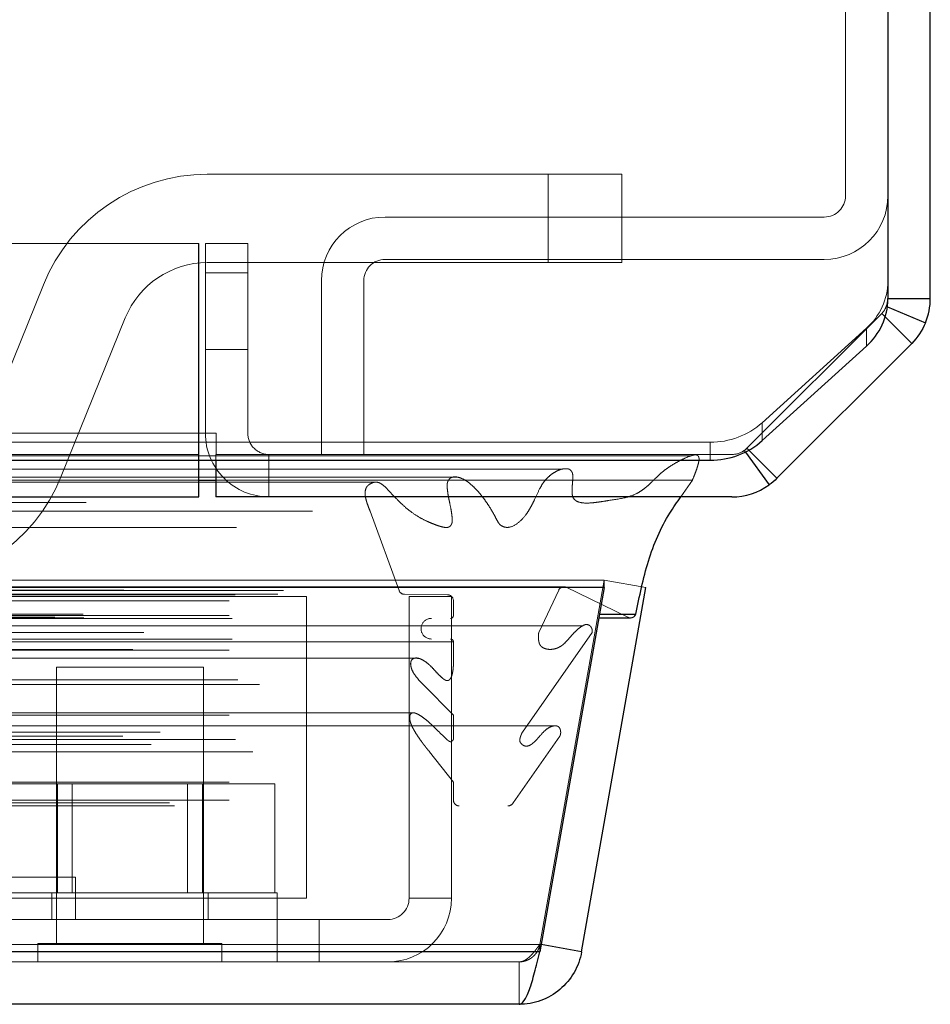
# Model space of a CAD drawing. Header units: inches. Extents: x 0.2 to 10.8, y 0.2 to 8.2.
# Tile 116 of 156: x 4.5617 to 4.639, y 6.5929 to 6.6764. Entities that reach past the tile are written whole.
import ezdxf

# ---------------------------------------------------------------- set-up
doc = ezdxf.new("R2010")
doc.units = ezdxf.units.IN
doc.header["$MEASUREMENT"] = 0
doc.linetypes.add('HIDDEN', pattern=[0.07500000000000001, 0.05, -0.025])

msp = doc.modelspace()

# ---------------------------------------------------------------- linework, layer by layer
at = {"color": 7, "linetype": 'Continuous', "lineweight": 25}
for p, q in [((4.639026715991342, 6.652773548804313), (4.639026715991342, 7.432327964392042)), ((4.635426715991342, 7.430806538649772), (4.635426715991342, 6.652720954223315)), ((4.635426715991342, 6.652773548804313), (4.639026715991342, 6.652773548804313)), ((4.635382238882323, 6.652046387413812), (4.638615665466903, 6.650707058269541)), ((4.635197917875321, 6.651202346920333), (4.63744509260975, 6.648955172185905)), ((4.63744509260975, 6.648955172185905), (4.625999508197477, 6.637509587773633)), ((4.624757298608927, 6.640704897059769), (4.633596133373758, 6.648715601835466)), ((4.623327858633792, 6.639736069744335), (4.62533739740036, 6.636946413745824)), ((4.623619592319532, 6.639889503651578), (4.625999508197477, 6.637509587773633)), ((2.901126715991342, 6.63904582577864), (4.576926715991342, 6.63904582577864)), ((4.576926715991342, 6.63904582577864), (4.620337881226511, 6.63904582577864)), ((4.576926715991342, 6.635927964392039), (4.576926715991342, 6.63904582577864)), ((4.578376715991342, 6.63904582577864), (4.578376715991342, 6.635927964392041)), ((4.576926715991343, 6.637357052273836), (4.578376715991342, 6.637357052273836)), ((2.901126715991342, 6.635927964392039), (4.576926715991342, 6.635927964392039)), ((4.622181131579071, 6.635927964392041), (4.578376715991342, 6.635927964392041)), ((4.611321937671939, 6.628246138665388), (2.866707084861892, 6.628246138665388)), ((4.611321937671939, 6.628246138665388), (4.605871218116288, 6.597333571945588)), ((4.609422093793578, 6.597333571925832), (4.614872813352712, 6.628246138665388)), ((4.611321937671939, 6.628246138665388), (4.611321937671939, 6.628290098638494)), ((4.610865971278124, 6.625660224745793), (4.613566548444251, 6.625660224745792)), ((4.610919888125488, 6.625966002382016), (4.614027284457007, 6.625966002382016)), ((4.605871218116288, 6.597333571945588), (2.872157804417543, 6.597333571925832)), ((4.609422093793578, 6.597333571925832), (4.605978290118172, 6.597940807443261)), ((4.604104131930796, 6.592871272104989), (2.873924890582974, 6.59287127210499))]:
    msp.add_line(p, q, dxfattribs=at)
at = {"color": 7, "linetype": 'HIDDEN', "lineweight": 18}
for p, q in [((4.631826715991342, 6.694252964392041), (4.631826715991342, 6.661477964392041)), ((4.606586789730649, 6.663304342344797), (4.57762923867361, 6.663304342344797)), ((4.606586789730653, 6.655804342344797), (4.606586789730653, 6.663304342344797)), ((4.606586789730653, 6.655804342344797), (4.606586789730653, 6.663304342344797)), ((4.606586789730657, 6.655804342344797), (4.606586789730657, 6.663304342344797)), ((4.606586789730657, 6.655804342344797), (4.606586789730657, 6.663304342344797)), ((4.606586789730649, 6.655804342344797), (4.606586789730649, 6.663304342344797)), ((4.606586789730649, 6.663304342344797), (4.612836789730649, 6.663304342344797)), ((4.60658678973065, 6.655804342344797), (4.60658678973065, 6.663304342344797)), ((4.612836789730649, 6.655804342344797), (4.612836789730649, 6.663304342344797)), ((4.630026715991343, 6.659677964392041), (4.592726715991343, 6.659677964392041)), ((4.576926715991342, 6.657427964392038), (2.901126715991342, 6.657427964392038)), ((4.57688119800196, 6.641327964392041), (4.57688119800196, 6.657427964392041)), ((4.576926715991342, 6.657427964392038), (4.576926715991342, 6.641327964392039)), ((4.577476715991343, 6.641327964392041), (4.577476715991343, 6.657427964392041)), ((4.577476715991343, 6.657427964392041), (4.581076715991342, 6.657427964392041)), ((4.581076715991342, 6.657427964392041), (4.581076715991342, 6.641327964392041)), ((4.57762923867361, 6.655804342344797), (4.606586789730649, 6.655804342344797)), ((4.630026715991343, 6.656077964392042), (4.592726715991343, 6.656077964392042)), ((4.612836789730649, 6.655804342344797), (4.606586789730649, 6.655804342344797)), ((4.577476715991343, 6.654927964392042), (4.581076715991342, 6.654927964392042)), ((4.581076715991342, 6.654927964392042), (4.577476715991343, 6.654927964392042)), ((4.577476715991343, 6.654927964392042), (4.581076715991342, 6.654927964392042)), ((4.581076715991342, 6.654927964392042), (4.577476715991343, 6.654927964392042)), ((4.577476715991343, 6.654927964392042), (4.581076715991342, 6.654927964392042)), ((4.581076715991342, 6.654927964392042), (4.577476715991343, 6.654927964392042)), ((4.577476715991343, 6.654927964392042), (4.581076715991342, 6.654927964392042)), ((4.581076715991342, 6.654927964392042), (4.577476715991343, 6.654927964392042)), ((4.563723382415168, 6.65392814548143), (4.55828971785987, 6.64049244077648)), ((4.587326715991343, 6.654277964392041), (4.587326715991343, 6.639527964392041)), ((4.590926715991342, 6.654277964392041), (4.590926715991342, 6.639527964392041)), ((4.623453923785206, 6.640055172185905), (4.634899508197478, 6.651500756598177)), ((4.634900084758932, 6.651500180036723), (4.623454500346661, 6.640054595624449)), ((4.634899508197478, 6.651500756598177), (4.635197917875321, 6.651202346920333)), ((4.635289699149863, 6.652084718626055), (4.635382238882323, 6.652046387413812)), ((4.56524264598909, 6.637680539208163), (4.57067631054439, 6.651116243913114)), ((4.633596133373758, 6.650237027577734), (4.624757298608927, 6.642226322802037)), ((4.633596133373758, 6.650237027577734), (4.633596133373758, 6.648715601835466)), ((4.577476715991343, 6.648427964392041), (4.581076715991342, 6.648427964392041)), ((4.624757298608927, 6.640704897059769), (4.624757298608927, 6.642226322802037)), ((2.901126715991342, 6.641327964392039), (4.576926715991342, 6.641327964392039)), ((2.901126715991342, 6.641327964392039), (4.576926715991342, 6.641327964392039)), ((2.901126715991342, 6.640567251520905), (4.576926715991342, 6.640567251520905)), ((2.901172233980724, 6.641327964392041), (4.57688119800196, 6.641327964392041)), ((2.901172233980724, 6.641327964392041), (4.57688119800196, 6.641327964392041)), ((2.901172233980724, 6.641327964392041), (4.57688119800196, 6.641327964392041)), ((2.901172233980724, 6.641327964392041), (4.57688119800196, 6.641327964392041)), ((4.57688119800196, 6.635927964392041), (4.57688119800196, 6.641327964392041)), ((4.57688119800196, 6.641327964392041), (4.578381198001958, 6.641327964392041)), ((4.576926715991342, 6.641327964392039), (4.576926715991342, 6.640567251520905)), ((4.576926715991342, 6.63904582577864), (4.576926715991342, 6.640567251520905)), ((4.576926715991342, 6.640567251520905), (4.62033788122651, 6.640567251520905)), ((4.57838119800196, 6.639527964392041), (4.578381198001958, 6.641327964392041)), ((4.62033788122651, 6.640567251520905), (4.620337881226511, 6.63904582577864)), ((4.623233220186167, 6.639867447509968), (4.623327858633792, 6.639736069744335)), ((4.623453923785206, 6.640055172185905), (4.623619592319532, 6.639889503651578)), ((2.901126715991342, 6.639527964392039), (4.576926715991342, 6.639527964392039)), ((4.578376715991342, 6.639527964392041), (4.578376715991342, 6.63904582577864)), ((4.578376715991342, 6.639527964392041), (4.622181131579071, 6.639527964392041)), ((4.582876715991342, 6.639527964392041), (4.582876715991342, 6.635927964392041)), ((4.622183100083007, 6.639527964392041), (4.622181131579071, 6.639527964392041)), ((4.598809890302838, 6.637614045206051), (2.879220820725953, 6.637614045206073)), ((2.901126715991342, 6.637357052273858), (4.576926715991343, 6.637357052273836)), ((4.578376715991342, 6.637357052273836), (4.6188291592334, 6.637357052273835)), ((4.617849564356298, 6.635927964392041), (4.6188291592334, 6.63735705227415)), ((4.591894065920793, 6.637179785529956), (2.886132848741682, 6.637179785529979)), ((2.886558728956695, 6.634703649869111), (4.591470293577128, 6.634703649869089)), ((4.591470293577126, 6.634703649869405), (4.593924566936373, 6.627988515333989)), ((4.611321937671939, 6.628871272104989), (2.866707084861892, 6.628871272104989)), ((4.611321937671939, 6.628871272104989), (4.605871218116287, 6.597958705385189)), ((4.605876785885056, 6.597958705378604), (4.61132750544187, 6.628871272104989)), ((4.611321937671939, 6.628290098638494), (4.611321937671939, 6.628871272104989)), ((4.614872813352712, 6.628246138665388), (4.61132750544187, 6.628871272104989)), ((2.869972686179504, 6.628291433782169), (4.608056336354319, 6.628291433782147)), ((4.607930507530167, 6.628307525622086), (2.870098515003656, 6.628307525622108)), ((4.608056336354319, 6.628291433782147), (4.613347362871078, 6.625710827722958)), ((2.870550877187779, 6.628020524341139), (4.607478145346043, 6.628020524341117)), ((2.870550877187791, 6.628020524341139), (4.607478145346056, 6.628020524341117)), ((2.879992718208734, 6.627617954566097), (4.598036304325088, 6.627617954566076)), ((2.879992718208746, 6.627617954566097), (4.598036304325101, 6.627617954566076)), ((2.883640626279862, 6.627660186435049), (4.59438839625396, 6.627660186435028)), ((2.883640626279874, 6.627660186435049), (4.594388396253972, 6.627660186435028)), ((2.884104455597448, 6.627988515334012), (4.593924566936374, 6.62798851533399)), ((2.88410445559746, 6.627988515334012), (4.593924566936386, 6.62798851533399)), ((2.892006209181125, 6.627471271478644), (4.586056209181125, 6.627471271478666)), ((4.586056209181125, 6.627471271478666), (4.586056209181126, 6.601871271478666)), ((4.59438839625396, 6.627660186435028), (4.598036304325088, 6.627617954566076)), ((4.594772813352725, 6.627471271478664), (4.594772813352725, 6.601871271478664)), ((4.594772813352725, 6.627471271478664), (4.598372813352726, 6.627471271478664)), ((4.598372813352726, 6.627471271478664), (4.598372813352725, 6.601871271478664)), ((4.605777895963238, 6.624409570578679), (4.607478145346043, 6.628020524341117)), ((2.879492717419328, 6.627112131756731), (4.598536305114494, 6.627112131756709)), ((2.87949271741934, 6.627112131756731), (4.598536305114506, 6.627112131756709)), ((4.598536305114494, 6.627112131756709), (4.598536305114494, 6.625867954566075)), ((2.864681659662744, 6.625710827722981), (4.613347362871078, 6.625710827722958)), ((2.864681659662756, 6.625710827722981), (4.613347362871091, 6.625710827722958)), ((2.86710913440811, 6.625966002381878), (4.610919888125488, 6.625966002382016)), ((2.867163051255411, 6.625660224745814), (4.610865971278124, 6.625660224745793)), ((2.879492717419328, 6.625867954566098), (4.598536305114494, 6.625867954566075)), ((2.87949271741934, 6.625867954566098), (4.598536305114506, 6.625867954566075)), ((2.879742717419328, 6.625617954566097), (4.598286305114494, 6.625617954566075)), ((4.609545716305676, 6.624997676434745), (2.868506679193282, 6.624997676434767)), ((2.867722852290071, 6.624428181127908), (4.610306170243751, 6.624428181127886)), ((2.872251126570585, 6.624409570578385), (4.605777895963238, 6.624409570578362)), ((2.879742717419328, 6.623867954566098), (4.598286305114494, 6.623867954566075)), ((4.604386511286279, 6.615974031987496), (4.610306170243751, 6.624428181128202)), ((2.879492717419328, 6.623617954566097), (4.598536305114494, 6.623617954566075)), ((2.9110705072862, 6.623617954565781), (4.598536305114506, 6.623617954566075)), ((4.598536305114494, 6.623617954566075), (4.598536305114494, 6.622914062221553)), ((2.8713058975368, 6.62298787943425), (4.60671997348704, 6.622987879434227)), ((2.879492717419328, 6.62291406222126), (4.598536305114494, 6.622914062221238)), ((4.595537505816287, 6.622245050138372), (2.882493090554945, 6.622245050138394)), ((4.577322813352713, 6.62147127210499), (4.564822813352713, 6.62147127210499)), ((4.564822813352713, 6.62147127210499), (4.564822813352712, 6.59803377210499)), ((4.577322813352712, 6.59803377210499), (4.577322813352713, 6.62147127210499)), ((2.880233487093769, 6.62041149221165), (4.597812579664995, 6.620411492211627)), ((2.882069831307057, 6.620006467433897), (4.595959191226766, 6.620006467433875)), ((2.882069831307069, 6.620006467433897), (4.595959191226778, 6.620006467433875)), ((4.595959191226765, 6.620006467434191), (4.598536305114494, 6.617411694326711)), ((2.879492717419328, 6.617411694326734), (4.598536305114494, 6.617411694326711)), ((4.595077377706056, 6.617602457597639), (2.882957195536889, 6.617602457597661)), ((4.598536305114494, 6.617411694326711), (4.598536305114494, 6.615344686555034)), ((4.607099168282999, 6.616498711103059), (2.870933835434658, 6.616498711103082)), ((2.87046106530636, 6.615623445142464), (4.607567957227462, 6.615623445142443)), ((2.873642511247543, 6.615974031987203), (4.604386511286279, 6.61597403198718)), ((4.603605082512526, 6.609963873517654), (4.607567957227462, 6.615623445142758)), ((2.872883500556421, 6.614922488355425), (4.60513908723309, 6.614922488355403)), ((2.879492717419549, 6.61534468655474), (4.598536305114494, 6.615344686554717)), ((2.880043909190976, 6.615340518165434), (4.597978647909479, 6.615340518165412)), ((4.605139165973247, 6.614922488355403), (4.605146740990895, 6.614922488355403)), ((2.881512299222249, 6.614308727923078), (4.59651672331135, 6.614308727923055)), ((4.596516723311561, 6.614308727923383), (4.598536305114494, 6.611723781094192)), ((2.879492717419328, 6.611723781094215), (4.598536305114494, 6.611723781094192)), ((4.564924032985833, 6.611571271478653), (4.558775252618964, 6.611571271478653)), ((4.564924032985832, 6.602321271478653), (4.564924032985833, 6.611571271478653)), ((4.577221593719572, 6.611571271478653), (4.564924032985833, 6.611571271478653)), ((4.566175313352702, 6.611571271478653), (4.566175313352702, 6.602321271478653)), ((4.575970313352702, 6.602321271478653), (4.575970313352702, 6.611571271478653)), ((4.577221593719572, 6.602321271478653), (4.577221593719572, 6.611571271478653)), ((4.583370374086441, 6.611571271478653), (4.577221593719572, 6.611571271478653)), ((4.583370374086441, 6.602321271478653), (4.583370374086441, 6.611571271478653)), ((4.598536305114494, 6.611723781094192), (4.598536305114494, 6.610204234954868)), ((2.874423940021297, 6.609963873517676), (4.603605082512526, 6.609963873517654)), ((2.874862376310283, 6.60970423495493), (4.603166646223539, 6.609704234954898)), ((2.879492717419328, 6.610204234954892), (4.598536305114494, 6.610204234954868)), ((2.87949271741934, 6.610204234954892), (4.598536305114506, 6.610204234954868)), ((4.498737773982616, 6.603671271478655), (4.566437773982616, 6.603671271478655)), ((4.566437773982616, 6.600071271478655), (4.566437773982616, 6.603671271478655)), ((4.583572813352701, 6.602321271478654), (4.558572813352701, 6.602321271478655)), ((4.564447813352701, 6.602321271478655), (4.5644478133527, 6.600071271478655)), ((4.5776978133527, 6.600071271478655), (4.5776978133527, 6.602321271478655)), ((4.583572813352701, 6.600071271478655), (4.583572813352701, 6.602321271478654)), ((4.560156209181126, 6.601871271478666), (4.586056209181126, 6.601871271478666)), ((4.598372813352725, 6.601871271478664), (4.594772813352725, 6.601871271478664)), ((4.587122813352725, 6.600071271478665), (4.560156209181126, 6.600071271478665)), ((4.583572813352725, 6.596471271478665), (4.583572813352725, 6.600071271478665)), ((4.587122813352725, 6.600071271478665), (4.587122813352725, 6.596471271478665)), ((4.592972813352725, 6.600071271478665), (4.587122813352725, 6.600071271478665)), ((4.605871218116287, 6.597958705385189), (2.872157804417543, 6.597958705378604)), ((2.872157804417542, 6.597958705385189), (4.605871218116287, 6.597958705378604)), ((4.578885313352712, 6.59803377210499), (4.563260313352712, 6.59803377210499)), ((4.563260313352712, 6.59803377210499), (4.563260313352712, 6.59647127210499)), ((4.578885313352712, 6.596471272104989), (4.578885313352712, 6.59803377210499)), ((4.605871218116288, 6.597333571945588), (4.605871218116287, 6.597958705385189)), ((4.605978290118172, 6.597940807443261), (4.605876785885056, 6.597958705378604)), ((2.872157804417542, 6.597333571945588), (4.605871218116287, 6.597333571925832)), ((4.604104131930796, 6.59647127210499), (2.873924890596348, 6.59647127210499)), ((4.604104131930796, 6.59647127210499), (4.604104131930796, 6.592871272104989))]:
    msp.add_line(p, q, dxfattribs=at)
at = {"color": 7, "linetype": 'HIDDEN', "lineweight": 18, "flags": 128}
for points in [[(4.618741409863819, 6.639418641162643), (3.752937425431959, 6.639418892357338), (2.859302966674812, 6.639418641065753)], [(4.607782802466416, 6.638284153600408), (3.752937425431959, 6.638284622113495), (2.870273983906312, 6.63828415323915)], [(4.591909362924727, 6.637179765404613), (3.752937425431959, 6.637179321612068), (2.886135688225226, 6.637179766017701)], [(2.867338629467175, 6.635466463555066), (3.667832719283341, 6.635468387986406), (4.610686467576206, 6.635466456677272)], [(2.867340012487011, 6.635466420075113), (3.775572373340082, 6.635466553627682), (4.610684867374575, 6.635466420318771)], [(2.874863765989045, 6.633342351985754), (3.725095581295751, 6.633342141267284), (4.603168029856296, 6.633342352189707)], [(2.880123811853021, 6.633331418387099), (3.725095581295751, 6.63333136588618), (4.597903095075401, 6.633331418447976)]]:
    msp.add_lwpolyline(points, dxfattribs=at)
at = {"color": 7, "linetype": 'HIDDEN', "lineweight": 18}
for centre, radius, start, end in [((4.57762923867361, 6.648304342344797), 0.01500000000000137, 90, 157.9806186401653), ((4.630026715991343, 6.661477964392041), 0.005399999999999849, 270.0000000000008, 0), ((4.630026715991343, 6.661477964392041), 0.001800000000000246, 270.0000000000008, 0), ((4.592726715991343, 6.654277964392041), 0.005399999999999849, 90, 180), ((4.57762923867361, 6.648304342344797), 0.007500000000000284, 90, 157.9806186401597), ((4.592726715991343, 6.654277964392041), 0.001800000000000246, 90, 180), ((4.630013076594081, 6.654295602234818), 0.005413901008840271, 311.4392312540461, 359.4367350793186), ((4.633628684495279, 6.652771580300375), 0.001798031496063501, 337.2718075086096, 0), ((4.62038611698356, 6.647154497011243), 0.006587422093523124, 269.5804534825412, 311.5723170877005), ((4.582876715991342, 6.641327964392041), 0.005399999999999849, 180, 270.0000000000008), ((4.582876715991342, 6.641327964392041), 0.001800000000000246, 180, 270.0000000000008), ((4.622181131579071, 6.641327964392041), 0.001800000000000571, 270.0000000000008, 305.7672282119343), ((4.622183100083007, 6.641325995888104), 0.001798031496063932, 299.0922462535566, 314.9999999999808), ((4.551336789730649, 6.643304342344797), 0.01500000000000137, 270.0000000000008, 337.9806186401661), ((4.607930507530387, 6.627807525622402), 0.0004999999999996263, 75.42437505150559, 154.7861857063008), ((4.594394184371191, 6.628160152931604), 0.0004999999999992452, 200.0765427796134, 269.3367158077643), ((4.598030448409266, 6.627112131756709), 0.0005058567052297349, 0, 89.33671580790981), ((4.596661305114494, 6.624742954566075), 0.0008750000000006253, 90, 270.0000000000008), ((4.598286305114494, 6.625867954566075), 0.0002500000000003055, 270.0000000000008, 0), ((4.613566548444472, 6.626160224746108), 0.0005000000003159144, 244.0000000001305, 269.9999999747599), ((4.598286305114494, 6.623617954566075), 0.0002500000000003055, 0, 90), ((4.599036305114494, 6.610204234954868), 0.0004999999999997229, 180, 270.0000000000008), ((4.603166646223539, 6.610204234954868), 0.0005000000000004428, 270.0000000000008, 331.2673752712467), ((4.592972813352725, 6.601871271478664), 0.001799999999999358, 270.0000000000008, 0), ((4.592972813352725, 6.601871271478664), 0.005399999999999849, 270.0000000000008, 0)]:
    msp.add_arc(centre, radius, start, end, dxfattribs=at)
at = {"color": 7, "linetype": 'Continuous', "lineweight": 25}
for centre, radius, start, end in [((4.630013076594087, 6.652774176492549), 0.005413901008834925, 311.4392312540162, 359.4367350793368), ((4.620386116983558, 6.645633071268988), 0.006587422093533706, 269.5804534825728, 311.5723170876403), ((4.622181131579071, 6.641327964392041), 0.005400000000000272, 270.0000000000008, 305.7672282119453), ((4.613566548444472, 6.626160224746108), 0.0005000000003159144, 269.9999999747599, 337.1422395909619)]:
    msp.add_arc(centre, radius, start, end, dxfattribs=at)
for points in [[(4.635289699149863, 6.652084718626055), (4.635379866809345, 6.652302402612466), (4.635426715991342, 6.652537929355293), (4.635426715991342, 6.652773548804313)], [(4.638615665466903, 6.650707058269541), (4.638886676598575, 6.651361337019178), (4.639026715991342, 6.652065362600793), (4.639026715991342, 6.652773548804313)], [(4.638615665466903, 6.650707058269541), (4.638344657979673, 6.650052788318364), (4.637945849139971, 6.649455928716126), (4.63744509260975, 6.648955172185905)], [(4.625999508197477, 6.637509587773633), (4.625794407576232, 6.637304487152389), (4.625572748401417, 6.637115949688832), (4.62533739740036, 6.636946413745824)]]:
    msp.add_open_spline(points, degree=3, dxfattribs=at)
at = {"color": 7, "linetype": 'HIDDEN', "lineweight": 18}
for points in [[(4.635289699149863, 6.652084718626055), (4.635199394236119, 6.651866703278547), (4.635066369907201, 6.651667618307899), (4.634899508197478, 6.651500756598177)], [(4.623453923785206, 6.640055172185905), (4.623385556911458, 6.639986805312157), (4.623311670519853, 6.639923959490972), (4.623233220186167, 6.639867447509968)]]:
    msp.add_open_spline(points, degree=3, dxfattribs=at)
for points, knots in [([(4.618829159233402, 6.637357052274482), (4.618905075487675, 6.637539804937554), (4.619044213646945, 6.637874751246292), (4.619211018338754, 6.638345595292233), (4.619328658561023, 6.638733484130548), (4.61938845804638, 6.639019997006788), (4.619392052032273, 6.639221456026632), (4.619357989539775, 6.639354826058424), (4.619283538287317, 6.639447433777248), (4.619170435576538, 6.639490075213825), (4.619031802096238, 6.639497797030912), (4.618868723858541, 6.639466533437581), (4.618696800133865, 6.639411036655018), (4.618361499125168, 6.639294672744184), (4.617881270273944, 6.639075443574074), (4.617279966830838, 6.638742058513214), (4.616722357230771, 6.638390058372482), (4.61620766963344, 6.637998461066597), (4.615703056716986, 6.637524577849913), (4.615275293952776, 6.637089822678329), (4.614874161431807, 6.636731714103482), (4.614514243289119, 6.636461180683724), (4.61399664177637, 6.636144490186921), (4.613057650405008, 6.635798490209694), (4.612062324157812, 6.635681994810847), (4.61114018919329, 6.635530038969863), (4.61053593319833, 6.635440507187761), (4.609900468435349, 6.635388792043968), (4.609339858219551, 6.635422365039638), (4.608928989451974, 6.635578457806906), (4.608707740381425, 6.635816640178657), (4.608623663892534, 6.63608210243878), (4.608599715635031, 6.636373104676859), (4.608615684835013, 6.636745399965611), (4.608649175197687, 6.637118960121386), (4.608668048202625, 6.637414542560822), (4.60868454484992, 6.637605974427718), (4.608675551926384, 6.637746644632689), (4.608655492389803, 6.637887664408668), (4.608610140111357, 6.638026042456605), (4.60851867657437, 6.638168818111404), (4.60837073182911, 6.638286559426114), (4.60819170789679, 6.638323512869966), (4.607993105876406, 6.638324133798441), (4.607778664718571, 6.638293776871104), (4.6075188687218, 6.63822092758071), (4.607188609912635, 6.638065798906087), (4.606801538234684, 6.637808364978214), (4.606439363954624, 6.637471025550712), (4.606112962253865, 6.637079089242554), (4.605784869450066, 6.636492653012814), (4.605488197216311, 6.635825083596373), (4.605181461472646, 6.635199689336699), (4.60492290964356, 6.634754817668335), (4.604558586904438, 6.634227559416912), (4.604025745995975, 6.633655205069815), (4.603386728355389, 6.633320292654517), (4.602895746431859, 6.633343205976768), (4.602648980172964, 6.633453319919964), (4.602484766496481, 6.633563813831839), (4.60236696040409, 6.633719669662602), (4.602197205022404, 6.634008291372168), (4.601963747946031, 6.634480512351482), (4.601654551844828, 6.634996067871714), (4.601314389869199, 6.635515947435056), (4.600962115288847, 6.635994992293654), (4.600597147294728, 6.636429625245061), (4.6001790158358, 6.636861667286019), (4.599710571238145, 6.637256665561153), (4.599272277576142, 6.63750290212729), (4.598864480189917, 6.637618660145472), (4.598569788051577, 6.637642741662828), (4.598314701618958, 6.6375591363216), (4.598174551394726, 6.637447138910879), (4.598078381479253, 6.637292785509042), (4.598010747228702, 6.637099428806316), (4.598000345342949, 6.636828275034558), (4.598028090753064, 6.636457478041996), (4.598099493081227, 6.635986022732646), (4.598212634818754, 6.635444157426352), (4.598327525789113, 6.634897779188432), (4.598405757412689, 6.634410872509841), (4.598437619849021, 6.634035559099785), (4.598436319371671, 6.633769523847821), (4.598368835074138, 6.633587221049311), (4.598269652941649, 6.633445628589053), (4.598122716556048, 6.633351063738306), (4.597936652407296, 6.633321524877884), (4.597732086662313, 6.633347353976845), (4.597537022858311, 6.633390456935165), (4.597246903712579, 6.633473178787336), (4.596891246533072, 6.63360395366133), (4.596494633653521, 6.633768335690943), (4.596018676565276, 6.633986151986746), (4.59541690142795, 6.634312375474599), (4.5946507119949, 6.634860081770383), (4.593842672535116, 6.635595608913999), (4.593214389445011, 6.636290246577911), (4.592730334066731, 6.636788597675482), (4.592420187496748, 6.637045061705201), (4.592081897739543, 6.637204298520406), (4.591722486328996, 6.637165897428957), (4.591427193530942, 6.63702147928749), (4.59121587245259, 6.636848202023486), (4.591111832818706, 6.636672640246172), (4.59105023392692, 6.636463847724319), (4.591026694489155, 6.636236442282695), (4.591048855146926, 6.63598967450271), (4.591110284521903, 6.635717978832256), (4.591197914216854, 6.635408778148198), (4.591320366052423, 6.635063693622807), (4.591418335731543, 6.634828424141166), (4.591470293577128, 6.634703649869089)], [0, 0, 0, 0, 0.01126959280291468, 0.02065473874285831, 0.02798431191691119, 0.03376551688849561, 0.0362922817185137, 0.03862976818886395, 0.04091834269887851, 0.04358338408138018, 0.04741849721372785, 0.05145425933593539, 0.05578301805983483, 0.06045516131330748, 0.0775124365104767, 0.09369769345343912, 0.1089723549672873, 0.1234411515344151, 0.1374812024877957, 0.1542107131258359, 0.1632078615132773, 0.1733697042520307, 0.1846502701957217, 0.2054887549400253, 0.2455079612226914, 0.2600095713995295, 0.2752415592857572, 0.2911578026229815, 0.3078643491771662, 0.3169806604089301, 0.3233280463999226, 0.3273552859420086, 0.3324418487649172, 0.3386750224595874, 0.3471912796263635, 0.3524771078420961, 0.3544619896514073, 0.3573929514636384, 0.3599351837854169, 0.3621170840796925, 0.3654824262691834, 0.3697072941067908, 0.3746186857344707, 0.379604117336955, 0.3847296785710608, 0.3900152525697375, 0.3993861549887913, 0.4111107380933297, 0.4219625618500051, 0.4319656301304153, 0.4429542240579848, 0.4622141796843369, 0.4732857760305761, 0.4834507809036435, 0.4927889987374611, 0.5124384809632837, 0.5332405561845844, 0.5424760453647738, 0.5490246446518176, 0.552779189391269, 0.5554401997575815, 0.5619082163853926, 0.5725724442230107, 0.5854973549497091, 0.5980698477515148, 0.6103090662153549, 0.6222099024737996, 0.6338274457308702, 0.6490234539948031, 0.6631950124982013, 0.668968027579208, 0.6802041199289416, 0.68488201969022, 0.688892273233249, 0.6923887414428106, 0.6953764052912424, 0.7000515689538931, 0.7066425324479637, 0.7151592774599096, 0.7256690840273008, 0.7367070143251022, 0.7455390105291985, 0.7522140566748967, 0.756805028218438, 0.7594504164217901, 0.7627820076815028, 0.766823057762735, 0.771725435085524, 0.777118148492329, 0.7820625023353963, 0.7865592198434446, 0.7994343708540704, 0.809806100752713, 0.8176304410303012, 0.8369243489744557, 0.8583746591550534, 0.88234598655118, 0.9088572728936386, 0.9179949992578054, 0.9271168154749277, 0.9359745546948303, 0.9448576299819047, 0.9543067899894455, 0.9584076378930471, 0.9623845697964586, 0.966405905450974, 0.9704087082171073, 0.9744651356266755, 0.9794923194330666, 0.9854964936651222, 0.9923081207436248, 1, 1, 1, 1]), ([(4.610306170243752, 6.624428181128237), (4.610311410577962, 6.624449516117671), (4.610322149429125, 6.62449323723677), (4.610323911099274, 6.624565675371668), (4.610315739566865, 6.624641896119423), (4.610296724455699, 6.624720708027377), (4.610267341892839, 6.624799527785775), (4.610227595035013, 6.624875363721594), (4.610176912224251, 6.624944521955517), (4.610110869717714, 6.625007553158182), (4.610003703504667, 6.625072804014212), (4.609780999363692, 6.625130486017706), (4.609481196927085, 6.62499433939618), (4.60911178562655, 6.624726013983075), (4.608742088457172, 6.624364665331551), (4.608346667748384, 6.623923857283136), (4.608040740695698, 6.623567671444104), (4.60777891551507, 6.623337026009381), (4.607549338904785, 6.623188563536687), (4.607266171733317, 6.623060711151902), (4.60692418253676, 6.622981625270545), (4.606563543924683, 6.622985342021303), (4.60624931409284, 6.623061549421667), (4.606017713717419, 6.623202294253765), (4.605865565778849, 6.623381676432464), (4.605794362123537, 6.623600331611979), (4.605754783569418, 6.623851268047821), (4.605746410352, 6.624127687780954), (4.605767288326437, 6.624314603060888), (4.605777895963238, 6.624409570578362)], [0, 0, 0, 0, 0.008015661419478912, 0.01642624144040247, 0.02548130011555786, 0.03532265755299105, 0.04596837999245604, 0.05731829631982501, 0.06918684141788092, 0.08154973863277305, 0.09716460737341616, 0.126206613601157, 0.1938647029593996, 0.2508569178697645, 0.334452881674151, 0.418795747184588, 0.5010146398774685, 0.5361129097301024, 0.5786151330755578, 0.6281782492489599, 0.6848127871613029, 0.7500089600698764, 0.8064906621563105, 0.8477526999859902, 0.8748195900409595, 0.9022650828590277, 0.9327237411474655, 0.965818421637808, 1, 1, 1, 1]), ([(4.595959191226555, 6.620006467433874), (4.595668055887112, 6.620311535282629), (4.595284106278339, 6.620713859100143), (4.594958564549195, 6.621355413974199), (4.59489797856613, 6.621668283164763), (4.594907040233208, 6.621873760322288), (4.594946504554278, 6.622020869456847), (4.595020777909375, 6.62212696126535), (4.59514996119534, 6.622219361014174), (4.595326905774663, 6.622282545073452), (4.595466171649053, 6.622235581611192), (4.595531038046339, 6.62221370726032)], [0, 0, 0, 0, 0.4352676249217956, 0.5740314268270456, 0.6581299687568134, 0.7050910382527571, 0.7475114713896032, 0.7886120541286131, 0.829537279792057, 0.9206029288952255, 1, 1, 1, 1]), ([(4.598536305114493, 6.622914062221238), (4.598541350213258, 6.622732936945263), (4.59855077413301, 6.622394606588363), (4.598547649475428, 6.621922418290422), (4.598529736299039, 6.621521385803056), (4.598495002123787, 6.621172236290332), (4.598435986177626, 6.620867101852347), (4.598347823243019, 6.620604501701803), (4.598237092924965, 6.620437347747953), (4.598093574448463, 6.620340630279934), (4.597944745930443, 6.620324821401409), (4.597785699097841, 6.620409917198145), (4.597569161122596, 6.620566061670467), (4.597286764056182, 6.620843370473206), (4.596952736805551, 6.621202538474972), (4.596671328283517, 6.621505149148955), (4.596411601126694, 6.621754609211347), (4.596149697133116, 6.621955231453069), (4.595841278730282, 6.622138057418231), (4.595555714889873, 6.622259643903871), (4.595319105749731, 6.62226430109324), (4.59516203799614, 6.622222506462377), (4.595033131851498, 6.622147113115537), (4.594953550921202, 6.62203702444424), (4.59490113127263, 6.62185359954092), (4.594911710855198, 6.621594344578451), (4.594986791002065, 6.621284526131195), (4.595135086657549, 6.621003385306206), (4.595314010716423, 6.620751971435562), (4.595503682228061, 6.620504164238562), (4.595720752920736, 6.62025299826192), (4.595877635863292, 6.620090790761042), (4.595959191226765, 6.620006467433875)], [0, 0, 0, 0, 0.051961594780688, 0.09706091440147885, 0.1353186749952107, 0.1671159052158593, 0.1979920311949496, 0.2256176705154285, 0.2492849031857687, 0.262601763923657, 0.2884785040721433, 0.307634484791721, 0.3310504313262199, 0.3875519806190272, 0.4441018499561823, 0.4992353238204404, 0.5342989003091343, 0.5743692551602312, 0.6192489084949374, 0.6687661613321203, 0.6919634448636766, 0.716159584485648, 0.731843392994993, 0.7464290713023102, 0.7616257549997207, 0.786911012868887, 0.8189731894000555, 0.8545526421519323, 0.8862573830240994, 0.9210874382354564, 0.9589774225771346, 1, 1, 1, 1]), ([(4.598536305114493, 6.615344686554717), (4.598529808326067, 6.615332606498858), (4.598512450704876, 6.615300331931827), (4.598472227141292, 6.615248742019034), (4.598415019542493, 6.615189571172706), (4.598334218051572, 6.615144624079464), (4.598232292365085, 6.615159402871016), (4.598124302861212, 6.61521927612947), (4.59795729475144, 6.61535290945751), (4.597726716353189, 6.615586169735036), (4.597432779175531, 6.615869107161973), (4.597136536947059, 6.61615915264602), (4.596842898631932, 6.616442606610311), (4.596545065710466, 6.616725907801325), (4.59622811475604, 6.61700666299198), (4.595877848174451, 6.617277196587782), (4.595566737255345, 6.617469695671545), (4.595310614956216, 6.61757844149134), (4.595118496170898, 6.617629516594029), (4.594960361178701, 6.617567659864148), (4.594866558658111, 6.61746160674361), (4.594834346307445, 6.617359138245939), (4.59482171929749, 6.617232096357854), (4.594827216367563, 6.61708711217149), (4.594851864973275, 6.616931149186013), (4.594906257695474, 6.616733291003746), (4.595005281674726, 6.616486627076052), (4.595159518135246, 6.616180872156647), (4.595362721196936, 6.615838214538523), (4.595585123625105, 6.615503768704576), (4.595803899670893, 6.615196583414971), (4.59599740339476, 6.614932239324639), (4.596179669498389, 6.614695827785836), (4.596350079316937, 6.614488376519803), (4.596463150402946, 6.614366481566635), (4.596516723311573, 6.614308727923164)], [0, 0, 0, 0, 0.004393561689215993, 0.01173838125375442, 0.02163481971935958, 0.03350566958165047, 0.04779306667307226, 0.06568677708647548, 0.08271741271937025, 0.1309393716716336, 0.1816873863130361, 0.2321676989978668, 0.282282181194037, 0.3319640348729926, 0.3859283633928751, 0.4419290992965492, 0.4994657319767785, 0.5270850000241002, 0.5544187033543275, 0.5825390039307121, 0.5921652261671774, 0.6028740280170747, 0.6156206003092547, 0.6301815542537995, 0.6459191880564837, 0.6630307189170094, 0.6933290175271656, 0.7305967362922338, 0.7749517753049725, 0.8266059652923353, 0.8674982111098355, 0.9053336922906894, 0.9400534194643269, 0.9715974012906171, 1, 1, 1, 1]), ([(4.607567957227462, 6.615623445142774), (4.607580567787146, 6.615647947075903), (4.607605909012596, 6.615697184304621), (4.607629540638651, 6.615783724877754), (4.607642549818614, 6.615875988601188), (4.607644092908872, 6.615972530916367), (4.607634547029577, 6.616070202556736), (4.60761385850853, 6.61616596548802), (4.607582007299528, 6.616256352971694), (4.607538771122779, 6.61633747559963), (4.607471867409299, 6.616420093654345), (4.607348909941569, 6.616491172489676), (4.607196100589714, 6.616509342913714), (4.60702757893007, 6.616493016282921), (4.606739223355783, 6.616414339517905), (4.606308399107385, 6.616148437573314), (4.605902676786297, 6.615670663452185), (4.605560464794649, 6.615276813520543), (4.605294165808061, 6.615024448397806), (4.605022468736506, 6.614831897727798), (4.604727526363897, 6.614748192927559), (4.604459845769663, 6.614827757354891), (4.604289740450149, 6.614982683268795), (4.604180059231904, 6.615140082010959), (4.604169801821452, 6.615297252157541), (4.604190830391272, 6.615457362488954), (4.604236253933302, 6.615618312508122), (4.604307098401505, 6.615791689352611), (4.604356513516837, 6.615905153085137), (4.604386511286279, 6.61597403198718)], [0, 0, 0, 0, 0.01286879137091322, 0.02586014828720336, 0.03915414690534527, 0.05280973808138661, 0.06678895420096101, 0.08099193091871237, 0.09530063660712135, 0.1096358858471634, 0.1240351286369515, 0.1483514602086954, 0.1869717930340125, 0.2169893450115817, 0.2495702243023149, 0.3631535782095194, 0.4986136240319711, 0.5635885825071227, 0.6272607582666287, 0.6891535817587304, 0.7481889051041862, 0.806694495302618, 0.8499554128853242, 0.8739836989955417, 0.8919318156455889, 0.9150774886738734, 0.9430074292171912, 0.9654022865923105, 1, 1, 1, 1]), ([(4.605871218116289, 6.597958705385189), (4.605829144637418, 6.597900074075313), (4.605744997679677, 6.597782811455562), (4.605618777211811, 6.597612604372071), (4.605492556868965, 6.597448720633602), (4.605366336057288, 6.597293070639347), (4.605240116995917, 6.597147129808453), (4.605113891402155, 6.597012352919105), (4.604956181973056, 6.596859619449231), (4.604766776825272, 6.596704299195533), (4.604545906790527, 6.596571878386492), (4.604325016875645, 6.596487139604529), (4.604177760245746, 6.596476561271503), (4.604104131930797, 6.59647127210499)], [0, 0, 0, 0, 0.07144899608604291, 0.1428979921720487, 0.2143469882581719, 0.2857959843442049, 0.3572449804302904, 0.4286939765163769, 0.5001429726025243, 0.6251072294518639, 0.7500714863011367, 0.8750357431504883, 0.9999999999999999, 0.9999999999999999, 0.9999999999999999, 0.9999999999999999]), ([(4.604104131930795, 6.59647127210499), (4.604163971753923, 6.596472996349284), (4.604283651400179, 6.596476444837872), (4.604461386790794, 6.596504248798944), (4.604635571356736, 6.596548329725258), (4.60480447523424, 6.596609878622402), (4.604966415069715, 6.596687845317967), (4.605119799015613, 6.596781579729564), (4.605298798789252, 6.596917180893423), (4.605490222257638, 6.597108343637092), (4.605670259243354, 6.597366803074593), (4.605806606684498, 6.597652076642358), (4.60585339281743, 6.597856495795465), (4.605876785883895, 6.59795870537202)], [0, 0, 0, 0, 0.07144899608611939, 0.1428979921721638, 0.2143469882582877, 0.2857959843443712, 0.357244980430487, 0.4286939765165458, 0.5001429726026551, 0.6251072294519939, 0.7500714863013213, 0.8750357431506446, 0.9999999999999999, 0.9999999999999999, 0.9999999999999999, 0.9999999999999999])]:
    msp.add_open_spline(points, degree=3, knots=knots, dxfattribs=at)
at = {"color": 7, "linetype": 'Continuous', "lineweight": 25}
for points, knots in [([(4.614027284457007, 6.625966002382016), (4.614331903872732, 6.627493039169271), (4.614945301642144, 6.630567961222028), (4.616391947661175, 6.633898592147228), (4.617525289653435, 6.635476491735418), (4.617849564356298, 6.635927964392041)], [0, 0, 0, 0, 0.4132358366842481, 0.8321135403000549, 1, 1, 1, 1]), ([(4.604104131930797, 6.592871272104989), (4.604251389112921, 6.592871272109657), (4.604398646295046, 6.59298203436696), (4.604693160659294, 6.593411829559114), (4.604840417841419, 6.59373075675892), (4.605134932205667, 6.594538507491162), (4.605282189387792, 6.595027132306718), (4.60557670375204, 6.596115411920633), (4.605723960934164, 6.596714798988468), (4.605871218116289, 6.597333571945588)], [0, 0, 0, 0, 0.25, 0.25, 0.5, 0.5, 0.75, 0.75, 1, 1, 1, 1]), ([(4.609422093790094, 6.597333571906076), (4.609312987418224, 6.596714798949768), (4.609094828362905, 6.596115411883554), (4.608466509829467, 6.595027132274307), (4.608056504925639, 6.594538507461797), (4.607093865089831, 6.593730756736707), (4.606541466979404, 6.593411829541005), (4.605360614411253, 6.592982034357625), (4.60473245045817, 6.592871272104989), (4.604104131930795, 6.592871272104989)], [0, 0, 0, 0, 0.25, 0.25, 0.5, 0.5, 0.75, 0.75, 1, 1, 1, 1])]:
    msp.add_open_spline(points, degree=3, knots=knots, dxfattribs=at)

doc.saveas('drawing.dxf')
